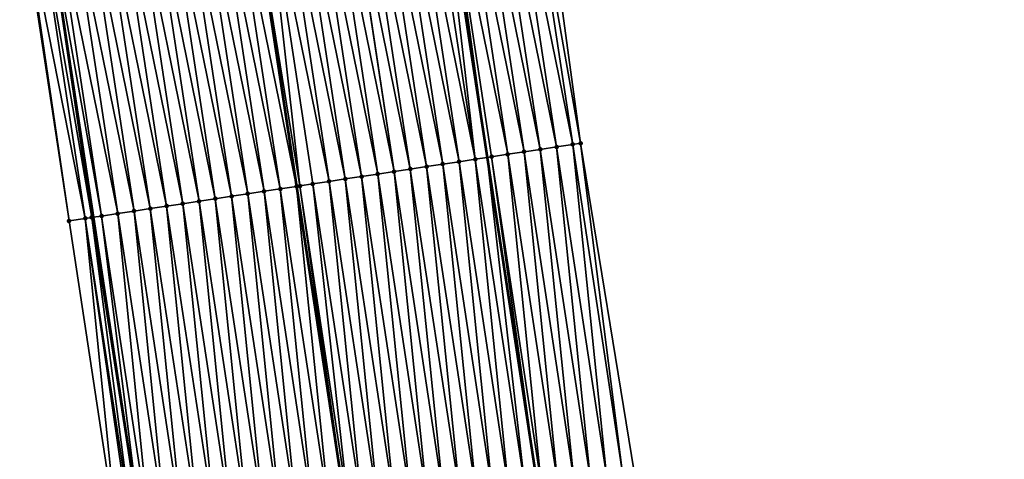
# Model space of a CAD drawing. Header units: feet. Extents: x 2017424 to 2024169, y 808042 to 818730.
# Tile 123 of 256: x 2023667 to 2023727, y 812479 to 812506. Entities that reach past the tile are written whole.
import ezdxf

# ---------------------------------------------------------------- set-up
doc = ezdxf.new("R2010")
doc.units = ezdxf.units.FT
doc.header["$MEASUREMENT"] = 0
for name, color, linetype, lineweight in [('EP_Travel Lane', 172, 'Continuous', 53), ('NB-Road Shots', 141, 'Continuous', 100), ('NB-Road X-Section', 40, 'Continuous', 13), ('STRIPING', 60, 'Continuous', 53)]:
    doc.layers.add(name, color=color, linetype=linetype, lineweight=lineweight)
doc.layers.add('I-77-MM15-17_NB-Surface-BORDER', color=7, linetype='Continuous')
doc.layers.add('I-77-MM15-17_NB-Surface-TIN', color=7, linetype='Continuous')

msp = doc.modelspace()

# ---------------------------------------------------------------- linework, layer by layer
at = {"layer": 'EP_Travel Lane'}
for points in [[(2023692.861717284, 812517.4591713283, 342.5013440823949), (2023695.884364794, 812497.6890698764, 342.5861940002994), (2023698.92552494, 812477.7562231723, 342.6499790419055), (2023701.597781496, 812457.9355758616, 342.6829306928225), (2023704.270036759, 812438.1149381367, 342.7243639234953), (2023706.777633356, 812418.0799001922, 342.7201796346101), (2023709.061359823, 812398.2107026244, 342.7107285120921), (2023711.345082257, 812378.3415401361, 342.6792284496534), (2023713.362210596, 812358.30310667, 342.6210037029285), (2023715.362503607, 812338.4034978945, 342.5545311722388), (2023717.149983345, 812318.254207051, 342.4710128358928), (2023718.686264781, 812298.3135651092, 342.3673095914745), (2023720.22254023, 812278.3730008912, 342.2499301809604), (2023721.501658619, 812258.2824289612, 342.1184979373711)], [(2023668.919231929, 812513.8181679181, 340.8778189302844), (2023671.920148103, 812494.0447291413, 340.9539917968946), (2023674.884353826, 812474.5131804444, 341.062971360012), (2023677.559097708, 812454.6928738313, 341.1005580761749), (2023680.231240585, 812434.8721830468, 341.1091051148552), (2023682.674266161, 812415.3121009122, 341.106485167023), (2023684.95798641, 812395.4429574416, 341.0630150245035), (2023687.241707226, 812375.5738090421, 341.0225666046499), (2023689.223659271, 812355.8818867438, 340.9617870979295), (2023691.223954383, 812335.9822570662, 340.9020928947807), (2023692.971958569, 812316.4047123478, 340.8146499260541), (2023694.501800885, 812296.4636413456, 340.6993784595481), (2023696.031643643, 812276.5225645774, 340.5851547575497), (2023697.289323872, 812256.7592597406, 340.4478307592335)]]:
    msp.add_polyline3d(points, dxfattribs=at)
at = {"layer": 'I-77-MM15-17_NB-Surface-BORDER', "color": 3, "linetype": 'Continuous', "lineweight": -3}
for points in [[(2023698.873945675, 812518.372953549, 342.7955817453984), (2023701.575798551, 812498.5540121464, 342.8463939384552), (2023704.832645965, 812478.552959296, 342.9472264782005), (2023708.187074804, 812458.8243556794, 343.0440746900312), (2023711.436698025, 812439.0815913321, 343.1142322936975), (2023713.894618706, 812418.8972305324, 343.1443678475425), (2023715.796743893, 812398.9842267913, 343.1011061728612), (2023717.653719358, 812379.0660367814, 343.0559798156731), (2023719.185452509, 812358.8873753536, 342.9674084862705), (2023720.756930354, 812338.9447728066, 342.8654958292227), (2023722.379220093, 812318.6544964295, 342.7804226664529), (2023724.403925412, 812298.7512185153, 342.7098206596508), (2023726.080596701, 812278.8214516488, 342.5919631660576), (2023727.355230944, 812258.6509808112, 342.4702733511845)], [(2023694.551123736, 812276.4094285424, 340.4634482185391), (2023693.472963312, 812296.3850298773, 340.6132967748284), (2023691.417301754, 812316.2859274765, 340.6839792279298), (2023689.745536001, 812335.8340322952, 340.7785946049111), (2023686.750230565, 812355.6338895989, 340.7595437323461), (2023684.773161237, 812375.2904043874, 340.8203156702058), (2023682.489441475, 812395.1595414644, 340.8678884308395), (2023681.199190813, 812415.1427800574, 340.968774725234), (2023677.766109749, 812434.5396112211, 340.9142908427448), (2023676.084927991, 812454.4939789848, 340.9719564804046), (2023673.412725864, 812474.3146357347, 340.9408220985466), (2023670.452153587, 812493.821372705, 340.8292734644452), (2023667.451232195, 812513.5948245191, 340.7561493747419)]]:
    msp.add_polyline3d(points, dxfattribs=at)
at = {"layer": 'I-77-MM15-17_NB-Surface-TIN', "color": 128, "linetype": 'Continuous', "lineweight": -3}
for points in [[(2023700.111213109, 812498.3313908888, 342.7696686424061), (2023697.110287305, 812518.1048717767, 342.7030678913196), (2023696.121638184, 812517.9546287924, 342.6588930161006)], [(2023701.099857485, 812498.4816651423, 342.820893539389), (2023698.098931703, 812518.2551458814, 342.7542581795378), (2023697.110287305, 812518.1048717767, 342.7030678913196)], [(2023700.111213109, 812498.3313908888, 342.7696686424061), (2023701.099857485, 812498.4816651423, 342.820893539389), (2023697.110287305, 812518.1048717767, 342.7030678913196)], [(2023701.575798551, 812498.5540121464, 342.8463939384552), (2023698.873945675, 812518.372953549, 342.7955817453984), (2023698.098931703, 812518.2551458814, 342.7542581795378)], [(2023701.099857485, 812498.4816651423, 342.820893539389), (2023701.575798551, 812498.5540121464, 342.8463939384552), (2023698.098931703, 812518.2551458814, 342.7542581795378)], [(2023693.155695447, 812517.5038693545, 342.5194962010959), (2023692.861717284, 812517.4591713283, 342.5013440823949), (2023695.884364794, 812497.6890698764, 342.5861940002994)], [(2023697.145266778, 812497.880655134, 342.6356076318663), (2023694.144344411, 812517.6541133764, 342.563905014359), (2023693.155695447, 812517.5038693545, 342.5194962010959)], [(2023696.156611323, 812497.7304538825, 342.6008395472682), (2023693.155695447, 812517.5038693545, 342.5194962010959), (2023695.884364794, 812497.6890698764, 342.5861940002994)], [(2023696.156611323, 812497.7304538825, 342.6008395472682), (2023697.145266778, 812497.880655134, 342.6356076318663), (2023693.155695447, 812517.5038693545, 342.5194962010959)], [(2023698.133915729, 812498.0308992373, 342.680035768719), (2023695.132991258, 812517.804371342, 342.6114570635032), (2023694.144344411, 812517.6541133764, 342.563905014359)], [(2023697.145266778, 812497.880655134, 342.6356076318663), (2023698.133915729, 812498.0308992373, 342.680035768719), (2023694.144344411, 812517.6541133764, 342.563905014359)], [(2023699.122563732, 812498.1811495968, 342.7258742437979), (2023696.121638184, 812517.9546287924, 342.6588930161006), (2023695.132991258, 812517.804371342, 342.6114570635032)], [(2023698.133915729, 812498.0308992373, 342.680035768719), (2023699.122563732, 812498.1811495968, 342.7258742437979), (2023695.132991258, 812517.804371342, 342.6114570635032)], [(2023699.122563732, 812498.1811495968, 342.7258742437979), (2023700.111213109, 812498.3313908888, 342.7696686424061), (2023696.121638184, 812517.9546287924, 342.6588930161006)], [(2023692.202060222, 812497.1291829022, 342.3567229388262), (2023689.201153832, 812516.90253587, 342.2612934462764), (2023688.212516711, 812516.7522138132, 342.1992933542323)], [(2023693.190701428, 812497.2794780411, 342.4126560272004), (2023690.189790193, 812517.0528629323, 342.3244219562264), (2023689.201153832, 812516.90253587, 342.2612934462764)], [(2023692.202060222, 812497.1291829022, 342.3567229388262), (2023693.190701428, 812497.2794780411, 342.4126560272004), (2023689.201153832, 812516.90253587, 342.2612934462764)], [(2023694.179335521, 812497.4298200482, 342.4791545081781), (2023691.178424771, 812517.2032017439, 342.3901990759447), (2023690.189790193, 812517.0528629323, 342.3244219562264)], [(2023693.190701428, 812497.2794780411, 342.4126560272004), (2023694.179335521, 812497.4298200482, 342.4791545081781), (2023690.189790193, 812517.0528629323, 342.3244219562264)], [(2023695.167968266, 812497.5801709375, 342.5476553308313), (2023692.167057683, 812517.3535515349, 342.4584512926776), (2023691.178424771, 812517.2032017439, 342.3901990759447)], [(2023694.179335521, 812497.4298200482, 342.4791545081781), (2023695.167968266, 812497.5801709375, 342.5476553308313), (2023691.178424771, 812517.2032017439, 342.3901990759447)], [(2023695.167968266, 812497.5801709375, 342.5476553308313), (2023692.861717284, 812517.4591713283, 342.5013440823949), (2023692.167057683, 812517.3535515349, 342.4584512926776)], [(2023695.167968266, 812497.5801709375, 342.5476553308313), (2023695.884364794, 812497.6890698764, 342.5861940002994), (2023692.861717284, 812517.4591713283, 342.5013440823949)], [(2023688.247517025, 812496.5278598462, 342.1008669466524), (2023685.246614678, 812516.3011861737, 341.999436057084), (2023684.257981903, 812516.1508354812, 341.930980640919)], [(2023689.236149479, 812496.6782126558, 342.1698007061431), (2023686.235246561, 812516.4515427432, 342.0692163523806), (2023685.246614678, 812516.3011861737, 341.999436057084)], [(2023688.247517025, 812496.5278598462, 342.1008669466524), (2023689.236149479, 812496.6782126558, 342.1698007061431), (2023685.246614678, 812516.3011861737, 341.999436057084)], [(2023690.224786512, 812496.8285352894, 342.2319318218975), (2023687.223880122, 812516.6018882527, 342.136503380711), (2023686.235246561, 812516.4515427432, 342.0692163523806)], [(2023689.236149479, 812496.6782126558, 342.1698007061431), (2023690.224786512, 812496.8285352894, 342.2319318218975), (2023686.235246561, 812516.4515427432, 342.0692163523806)], [(2023690.224786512, 812496.8285352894, 342.2319318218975), (2023687.249878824, 812516.6058417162, 342.1382145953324), (2023687.223880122, 812516.6018882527, 342.136503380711)], [(2023691.213421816, 812496.9788693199, 342.296632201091), (2023688.212516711, 812516.7522138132, 342.1992933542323), (2023687.249878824, 812516.6058417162, 342.1382145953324)], [(2023690.224786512, 812496.8285352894, 342.2319318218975), (2023691.213421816, 812496.9788693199, 342.296632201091), (2023687.249878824, 812516.6058417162, 342.1382145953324)], [(2023691.213421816, 812496.9788693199, 342.296632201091), (2023692.202060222, 812497.1291829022, 342.3567229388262), (2023688.212516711, 812516.7522138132, 342.1992933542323)], [(2023684.292966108, 812495.9265876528, 341.8564768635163), (2023681.29206995, 812515.6998731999, 341.7458569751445), (2023680.303434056, 812515.5495430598, 341.6820346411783)], [(2023681.29206995, 812515.6998731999, 341.7458569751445), (2023684.30124886, 812495.9278472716, 341.8570465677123), (2023681.300355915, 812515.7011329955, 341.746358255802)], [(2023684.292966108, 812495.9265876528, 341.8564768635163), (2023684.30124886, 812495.9278472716, 341.8570465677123), (2023681.29206995, 812515.6998731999, 341.7458569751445)], [(2023684.498864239, 812495.9579000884, 341.8706389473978), (2023682.280708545, 812515.8501855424, 341.8056672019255), (2023681.300355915, 812515.7011329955, 341.746358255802)], [(2023684.498864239, 812495.9579000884, 341.8706389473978), (2023681.300355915, 812515.7011329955, 341.746358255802), (2023684.30124886, 812495.9278472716, 341.8570465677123)], [(2023686.270245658, 812496.2271967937, 341.9725952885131), (2023683.269346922, 812516.0004993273, 341.865802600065), (2023682.280708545, 812515.8501855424, 341.8056672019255)], [(2023684.498864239, 812495.9579000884, 341.8706389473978), (2023685.281604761, 812496.0768996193, 341.9162033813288), (2023682.280708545, 812515.8501855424, 341.8056672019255)], [(2023685.281604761, 812496.0768996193, 341.9162033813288), (2023686.270245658, 812496.2271967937, 341.9725952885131), (2023682.280708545, 812515.8501855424, 341.8056672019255)], [(2023687.258880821, 812496.3775317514, 342.037504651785), (2023684.257981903, 812516.1508354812, 341.930980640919), (2023683.269346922, 812516.0004993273, 341.865802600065)], [(2023686.270245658, 812496.2271967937, 341.9725952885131), (2023687.258880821, 812496.3775317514, 342.037504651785), (2023683.269346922, 812516.0004993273, 341.865802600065)], [(2023687.258880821, 812496.3775317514, 342.037504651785), (2023688.247517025, 812496.5278598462, 342.1008669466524), (2023684.257981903, 812516.1508354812, 341.930980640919)], [(2023680.338444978, 812495.3251191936, 341.5678427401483), (2023677.337535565, 812515.098492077, 341.47691508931), (2023676.348903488, 812514.9481367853, 341.4074228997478)], [(2023681.327075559, 812495.475484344, 341.6395584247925), (2023678.326166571, 812515.248854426, 341.5479982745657), (2023677.337535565, 812515.098492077, 341.47691508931)], [(2023680.338444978, 812495.3251191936, 341.5678427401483), (2023681.327075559, 812495.475484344, 341.6395584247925), (2023677.337535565, 812515.098492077, 341.47691508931)], [(2023682.315705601, 812495.6258530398, 341.7120734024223), (2023679.314799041, 812515.3992071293, 341.6169069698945), (2023678.326166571, 812515.248854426, 341.5479982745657)], [(2023681.327075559, 812495.475484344, 341.6395584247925), (2023682.315705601, 812495.6258530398, 341.7120734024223), (2023678.326166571, 812515.248854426, 341.5479982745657)], [(2023683.304338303, 812495.7762042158, 341.7806388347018), (2023680.303434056, 812515.5495430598, 341.6820346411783), (2023679.314799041, 812515.3992071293, 341.6169069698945)], [(2023682.315705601, 812495.6258530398, 341.7120734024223), (2023683.304338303, 812495.7762042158, 341.7806388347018), (2023679.314799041, 812515.3992071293, 341.6169069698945)], [(2023683.304338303, 812495.7762042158, 341.7806388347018), (2023684.292966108, 812495.9265876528, 341.8564768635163), (2023680.303434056, 812515.5495430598, 341.6820346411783)], [(2023676.383914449, 812494.7237126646, 341.2931694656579), (2023673.383001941, 812514.4971059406, 341.2068430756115), (2023672.394372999, 812514.3467299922, 341.1326941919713)], [(2023677.372544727, 812494.874079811, 341.3653351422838), (2023674.371632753, 812514.6474695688, 341.2782145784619), (2023673.383001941, 812514.4971059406, 341.2068430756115)], [(2023676.383914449, 812494.7237126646, 341.2931694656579), (2023677.372544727, 812494.874079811, 341.3653351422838), (2023673.383001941, 812514.4971059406, 341.2068430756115)], [(2023678.361177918, 812495.0244277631, 341.4331738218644), (2023675.360267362, 812514.7978081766, 341.3439457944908), (2023674.371632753, 812514.6474695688, 341.2782145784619)], [(2023677.372544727, 812494.874079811, 341.3653351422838), (2023678.361177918, 812495.0244277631, 341.4331738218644), (2023674.371632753, 812514.6474695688, 341.2782145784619)], [(2023679.34981126, 812495.1747747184, 341.5007878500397), (2023676.348903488, 812514.9481367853, 341.4074228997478), (2023675.360267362, 812514.7978081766, 341.3439457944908)], [(2023678.361177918, 812495.0244277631, 341.4331738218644), (2023679.34981126, 812495.1747747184, 341.5007878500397), (2023675.360267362, 812514.7978081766, 341.3439457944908)], [(2023679.34981126, 812495.1747747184, 341.5007878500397), (2023680.338444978, 812495.3251191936, 341.5678427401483), (2023676.348903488, 812514.9481367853, 341.4074228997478)], [(2023672.42939907, 812494.1222063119, 340.9959930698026), (2023669.42847993, 812513.8956432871, 340.9195218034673), (2023668.919231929, 812513.8181679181, 340.8778189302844)], [(2023673.418026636, 812494.2725913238, 341.0721861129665), (2023670.417111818, 812514.0459998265, 340.9892953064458), (2023669.42847993, 812513.8956432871, 340.9195218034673)], [(2023672.42939907, 812494.1222063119, 340.9959930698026), (2023673.418026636, 812494.2725913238, 341.0721861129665), (2023669.42847993, 812513.8956432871, 340.9195218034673)], [(2023674.406656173, 812494.4229633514, 341.1454521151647), (2023671.40574103, 812514.1963739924, 341.0630423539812), (2023670.417111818, 812514.0459998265, 340.9892953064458)], [(2023673.418026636, 812494.2725913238, 341.0721861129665), (2023674.406656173, 812494.4229633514, 341.1454521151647), (2023670.417111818, 812514.0459998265, 340.9892953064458)], [(2023675.395287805, 812494.5733215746, 341.2156062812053), (2023672.394372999, 812514.3467299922, 341.1326941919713), (2023671.40574103, 812514.1963739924, 341.0630423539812)], [(2023674.406656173, 812494.4229633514, 341.1454521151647), (2023675.395287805, 812494.5733215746, 341.2156062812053), (2023671.40574103, 812514.1963739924, 341.0630423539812)], [(2023675.395287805, 812494.5733215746, 341.2156062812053), (2023676.383914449, 812494.7237126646, 341.2931694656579), (2023672.394372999, 812514.3467299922, 341.1326941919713)], [(2023670.452153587, 812493.821372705, 340.8292734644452), (2023667.56771305, 812513.6125471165, 340.7660343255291), (2023667.451232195, 812513.5948245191, 340.7561493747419)], [(2023671.440777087, 812493.9717845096, 340.9115063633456), (2023668.439855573, 812513.7452371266, 340.8385622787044), (2023667.56771305, 812513.6125471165, 340.7660343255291)], [(2023670.452153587, 812493.821372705, 340.8292734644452), (2023671.440777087, 812493.9717845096, 340.9115063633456), (2023667.56771305, 812513.6125471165, 340.7660343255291)], [(2023671.83959424, 812494.0324737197, 340.9473479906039), (2023668.919231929, 812513.8181679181, 340.8778189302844), (2023668.439855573, 812513.7452371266, 340.8385622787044)], [(2023671.440777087, 812493.9717845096, 340.9115063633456), (2023671.83959424, 812494.0324737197, 340.9473479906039), (2023668.439855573, 812513.7452371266, 340.8385622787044)], [(2023672.42939907, 812494.1222063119, 340.9959930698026), (2023668.919231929, 812513.8181679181, 340.8778189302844), (2023671.920148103, 812494.0447291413, 340.9539917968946)], [(2023671.83959424, 812494.0324737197, 340.9473479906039), (2023671.920148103, 812494.0447291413, 340.9539917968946), (2023668.919231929, 812513.8181679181, 340.8778189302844)], [(2023702.152426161, 812478.1914425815, 342.7984397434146), (2023700.111213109, 812498.3313908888, 342.7696686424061), (2023699.122563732, 812498.1811495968, 342.7258742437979)], [(2023703.14345246, 812478.3251096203, 342.8484436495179), (2023701.099857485, 812498.4816651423, 342.820893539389), (2023700.111213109, 812498.3313908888, 342.7696686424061)], [(2023702.152426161, 812478.1914425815, 342.7984397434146), (2023703.14345246, 812478.3251096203, 342.8484436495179), (2023700.111213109, 812498.3313908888, 342.7696686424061)], [(2023704.134477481, 812478.4587861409, 342.9067977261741), (2023701.575798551, 812498.5540121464, 342.8463939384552), (2023701.099857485, 812498.4816651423, 342.820893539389)], [(2023703.14345246, 812478.3251096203, 342.8484436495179), (2023704.134477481, 812478.4587861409, 342.9067977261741), (2023701.099857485, 812498.4816651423, 342.820893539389)], [(2023704.134477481, 812478.4587861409, 342.9067977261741), (2023704.832645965, 812478.552959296, 342.9472264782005), (2023701.575798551, 812498.5540121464, 342.8463939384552)], [(2023696.156611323, 812497.7304538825, 342.6008395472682), (2023695.884364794, 812497.6890698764, 342.5861940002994), (2023698.92552494, 812477.7562231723, 342.6499790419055)], [(2023699.179344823, 812477.790459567, 342.6643703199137), (2023697.145266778, 812497.880655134, 342.6356076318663), (2023696.156611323, 812497.7304538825, 342.6008395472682)], [(2023699.179344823, 812477.790459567, 342.6643703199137), (2023696.156611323, 812497.7304538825, 342.6008395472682), (2023698.92552494, 812477.7562231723, 342.6499790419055)], [(2023700.170372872, 812477.9241136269, 342.7029438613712), (2023698.133915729, 812498.0308992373, 342.680035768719), (2023697.145266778, 812497.880655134, 342.6356076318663)], [(2023699.179344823, 812477.790459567, 342.6643703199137), (2023700.170372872, 812477.9241136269, 342.7029438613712), (2023697.145266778, 812497.880655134, 342.6356076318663)], [(2023701.161399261, 812478.0577799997, 342.7523611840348), (2023699.122563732, 812498.1811495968, 342.7258742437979), (2023698.133915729, 812498.0308992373, 342.680035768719)], [(2023700.170372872, 812477.9241136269, 342.7029438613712), (2023701.161399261, 812478.0577799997, 342.7523611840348), (2023698.133915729, 812498.0308992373, 342.680035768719)], [(2023701.161399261, 812478.0577799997, 342.7523611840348), (2023702.152426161, 812478.1914425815, 342.7984397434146), (2023699.122563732, 812498.1811495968, 342.7258742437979)], [(2023694.224221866, 812477.1220610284, 342.3585653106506), (2023692.202060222, 812497.1291829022, 342.3567229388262), (2023691.213421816, 812496.9788693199, 342.296632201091)], [(2023695.215246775, 812477.2557383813, 342.417652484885), (2023693.190701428, 812497.2794780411, 342.4126560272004), (2023692.202060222, 812497.1291829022, 342.3567229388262)], [(2023694.224221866, 812477.1220610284, 342.3585653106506), (2023695.215246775, 812477.2557383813, 342.417652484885), (2023692.202060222, 812497.1291829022, 342.3567229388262)], [(2023696.206271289, 812477.389418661, 342.4793173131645), (2023694.179335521, 812497.4298200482, 342.4791545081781), (2023693.190701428, 812497.2794780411, 342.4126560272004)], [(2023695.215246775, 812477.2557383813, 342.417652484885), (2023696.206271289, 812477.389418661, 342.4793173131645), (2023693.190701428, 812497.2794780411, 342.4126560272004)], [(2023697.197295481, 812477.5231013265, 342.5430831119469), (2023695.167968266, 812497.5801709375, 342.5476553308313), (2023694.179335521, 812497.4298200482, 342.4791545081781)], [(2023696.206271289, 812477.389418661, 342.4793173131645), (2023697.197295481, 812477.5231013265, 342.5430831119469), (2023694.179335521, 812497.4298200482, 342.4791545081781)], [(2023698.188319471, 812477.656785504, 342.6081803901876), (2023695.884364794, 812497.6890698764, 342.5861940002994), (2023695.167968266, 812497.5801709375, 342.5476553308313)], [(2023697.197295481, 812477.5231013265, 342.5430831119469), (2023698.188319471, 812477.656785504, 342.6081803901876), (2023695.167968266, 812497.5801709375, 342.5476553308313)], [(2023698.188319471, 812477.656785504, 342.6081803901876), (2023698.92552494, 812477.7562231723, 342.6499790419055), (2023695.884364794, 812497.6890698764, 342.5861940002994)], [(2023690.260125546, 812476.5873270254, 342.1005596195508), (2023688.247517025, 812496.5278598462, 342.1008669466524), (2023687.258880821, 812496.3775317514, 342.037504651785)], [(2023691.251149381, 812476.7210123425, 342.1666606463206), (2023689.236149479, 812496.6782126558, 342.1698007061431), (2023688.247517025, 812496.5278598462, 342.1008669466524)], [(2023690.260125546, 812476.5873270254, 342.1005596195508), (2023691.251149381, 812476.7210123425, 342.1666606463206), (2023688.247517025, 812496.5278598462, 342.1008669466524)], [(2023692.242172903, 812476.8546999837, 342.2348084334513), (2023690.224786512, 812496.8285352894, 342.2319318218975), (2023689.236149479, 812496.6782126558, 342.1698007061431)], [(2023691.251149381, 812476.7210123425, 342.1666606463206), (2023692.242172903, 812476.8546999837, 342.2348084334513), (2023689.236149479, 812496.6782126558, 342.1698007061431)], [(2023693.233197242, 812476.988381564, 342.2976186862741), (2023691.213421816, 812496.9788693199, 342.296632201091), (2023690.224786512, 812496.8285352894, 342.2319318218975)], [(2023692.242172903, 812476.8546999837, 342.2348084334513), (2023693.233197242, 812476.988381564, 342.2976186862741), (2023690.224786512, 812496.8285352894, 342.2319318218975)], [(2023693.233197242, 812476.988381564, 342.2976186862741), (2023694.224221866, 812477.1220610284, 342.3585653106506), (2023691.213421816, 812496.9788693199, 342.296632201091)], [(2023686.296027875, 812476.0526030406, 341.8513767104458), (2023684.292966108, 812495.9265876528, 341.8564768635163), (2023683.304338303, 812495.7762042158, 341.7806388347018)], [(2023687.287051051, 812476.1862932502, 341.9217863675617), (2023684.30124886, 812495.9278472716, 341.8570465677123), (2023684.292966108, 812495.9265876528, 341.8564768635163)], [(2023686.296027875, 812476.0526030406, 341.8513767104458), (2023687.287051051, 812476.1862932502, 341.9217863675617), (2023684.292966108, 812495.9265876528, 341.8564768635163)], [(2023684.498864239, 812495.9579000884, 341.8706389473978), (2023684.30124886, 812495.9278472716, 341.8570465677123), (2023687.295359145, 812476.1874140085, 341.9223650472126)], [(2023687.287051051, 812476.1862932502, 341.9217863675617), (2023687.295359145, 812476.1874140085, 341.9223650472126), (2023684.30124886, 812495.9278472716, 341.8570465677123)], [(2023687.47262323, 812476.2113268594, 341.9347119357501), (2023685.281604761, 812496.0768996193, 341.9162033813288), (2023684.498864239, 812495.9579000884, 341.8706389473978)], [(2023687.47262323, 812476.2113268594, 341.9347119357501), (2023684.498864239, 812495.9579000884, 341.8706389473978), (2023687.295359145, 812476.1874140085, 341.9223650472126)], [(2023688.278076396, 812476.3199673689, 341.9780251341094), (2023686.270245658, 812496.2271967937, 341.9725952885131), (2023685.281604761, 812496.0768996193, 341.9162033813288)], [(2023687.47262323, 812476.2113268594, 341.9347119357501), (2023688.278076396, 812476.3199673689, 341.9780251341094), (2023685.281604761, 812496.0768996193, 341.9162033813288)], [(2023689.269101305, 812476.4536447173, 342.037108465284), (2023687.258880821, 812496.3775317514, 342.037504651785), (2023686.270245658, 812496.2271967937, 341.9725952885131)], [(2023688.278076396, 812476.3199673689, 341.9780251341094), (2023689.269101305, 812476.4536447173, 342.037108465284), (2023686.270245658, 812496.2271967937, 341.9725952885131)], [(2023689.269101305, 812476.4536447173, 342.037108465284), (2023690.260125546, 812476.5873270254, 342.1005596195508), (2023687.258880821, 812496.3775317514, 342.037504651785)], [(2023682.331933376, 812475.5178555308, 341.5814759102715), (2023680.338444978, 812495.3251191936, 341.5678427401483), (2023679.34981126, 812495.1747747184, 341.5007878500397)], [(2023683.322957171, 812475.6515411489, 341.6478420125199), (2023681.327075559, 812495.475484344, 341.6395584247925), (2023680.338444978, 812495.3251191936, 341.5678427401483)], [(2023682.331933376, 812475.5178555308, 341.5814759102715), (2023683.322957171, 812475.6515411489, 341.6478420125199), (2023680.338444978, 812495.3251191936, 341.5678427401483)], [(2023684.313980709, 812475.7852286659, 341.7158804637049), (2023682.315705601, 812495.6258530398, 341.7120734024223), (2023681.327075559, 812495.475484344, 341.6395584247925)], [(2023683.322957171, 812475.6515411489, 341.6478420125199), (2023684.313980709, 812475.7852286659, 341.7158804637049), (2023681.327075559, 812495.475484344, 341.6395584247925)], [(2023685.305003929, 812475.918918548, 341.7860016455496), (2023683.304338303, 812495.7762042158, 341.7806388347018), (2023682.315705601, 812495.6258530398, 341.7120734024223)], [(2023684.313980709, 812475.7852286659, 341.7158804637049), (2023685.305003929, 812475.918918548, 341.7860016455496), (2023682.315705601, 812495.6258530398, 341.7120734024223)], [(2023685.305003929, 812475.918918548, 341.7860016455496), (2023686.296027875, 812476.0526030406, 341.8513767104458), (2023683.304338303, 812495.7762042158, 341.7806388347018)], [(2023678.367838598, 812474.9831100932, 341.3133999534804), (2023676.383914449, 812494.7237126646, 341.2931694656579), (2023675.395287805, 812494.5733215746, 341.2156062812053)], [(2023679.358861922, 812475.1167992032, 341.3828412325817), (2023677.372544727, 812494.874079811, 341.3653351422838), (2023676.383914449, 812494.7237126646, 341.2931694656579)], [(2023678.367838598, 812474.9831100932, 341.3133999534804), (2023679.358861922, 812475.1167992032, 341.3828412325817), (2023676.383914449, 812494.7237126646, 341.2931694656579)], [(2023680.349884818, 812475.2504914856, 341.4550764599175), (2023678.361177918, 812495.0244277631, 341.4331738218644), (2023677.372544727, 812494.874079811, 341.3653351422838)], [(2023679.358861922, 812475.1167992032, 341.3828412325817), (2023680.349884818, 812475.2504914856, 341.4550764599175), (2023677.372544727, 812494.874079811, 341.3653351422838)], [(2023681.340908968, 812475.3841744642, 341.5191180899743), (2023679.34981126, 812495.1747747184, 341.5007878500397), (2023678.361177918, 812495.0244277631, 341.4331738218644)], [(2023680.349884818, 812475.2504914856, 341.4550764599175), (2023681.340908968, 812475.3841744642, 341.5191180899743), (2023678.361177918, 812495.0244277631, 341.4331738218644)], [(2023681.340908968, 812475.3841744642, 341.5191180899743), (2023682.331933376, 812475.5178555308, 341.5814759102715), (2023679.34981126, 812495.1747747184, 341.5007878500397)], [(2023672.42939907, 812494.1222063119, 340.9959930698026), (2023671.920148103, 812494.0447291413, 340.9539917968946), (2023674.884353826, 812474.5131804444, 341.062971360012)], [(2023675.394769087, 812474.5820393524, 341.1020719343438), (2023673.418026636, 812494.2725913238, 341.0721861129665), (2023672.42939907, 812494.1222063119, 340.9959930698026)], [(2023675.394769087, 812474.5820393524, 341.1020719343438), (2023672.42939907, 812494.1222063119, 340.9959930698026), (2023674.884353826, 812474.5131804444, 341.062971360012)], [(2023676.385792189, 812474.7157301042, 341.1729593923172), (2023674.406656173, 812494.4229633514, 341.1454521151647), (2023673.418026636, 812494.2725913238, 341.0721861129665)], [(2023675.394769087, 812474.5820393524, 341.1020719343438), (2023676.385792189, 812474.7157301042, 341.1729593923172), (2023673.418026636, 812494.2725913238, 341.0721861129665)], [(2023677.376815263, 812474.8494210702, 341.2440352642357), (2023675.395287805, 812494.5733215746, 341.2156062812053), (2023674.406656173, 812494.4229633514, 341.1454521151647)], [(2023676.385792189, 812474.7157301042, 341.1729593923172), (2023677.376815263, 812474.8494210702, 341.2440352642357), (2023674.406656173, 812494.4229633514, 341.1454521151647)], [(2023677.376815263, 812474.8494210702, 341.2440352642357), (2023678.367838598, 812474.9831100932, 341.3133999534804), (2023675.395287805, 812494.5733215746, 341.2156062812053)], [(2023673.412725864, 812474.3146357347, 340.9408220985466), (2023671.440777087, 812493.9717845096, 340.9115063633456), (2023670.452153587, 812493.821372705, 340.8292734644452)], [(2023674.403746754, 812474.4483428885, 341.0261542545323), (2023671.83959424, 812494.0324737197, 340.9473479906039), (2023671.440777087, 812493.9717845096, 340.9115063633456)], [(2023673.412725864, 812474.3146357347, 340.9408220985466), (2023674.250011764, 812474.427601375, 341.0130870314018), (2023671.440777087, 812493.9717845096, 340.9115063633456)], [(2023674.250011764, 812474.427601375, 341.0130870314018), (2023674.403746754, 812474.4483428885, 341.0261542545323), (2023671.440777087, 812493.9717845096, 340.9115063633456)], [(2023671.83959424, 812494.0324737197, 340.9473479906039), (2023674.884353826, 812474.5131804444, 341.062971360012), (2023671.920148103, 812494.0447291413, 340.9539917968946)], [(2023674.403746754, 812474.4483428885, 341.0261542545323), (2023674.884353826, 812474.5131804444, 341.062971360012), (2023671.83959424, 812494.0324737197, 340.9473479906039)]]:
    msp.add_3dface(points, dxfattribs=at)
at = {"layer": 'NB-Road Shots', "lineweight": 100}
for p in [(2023700.111213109, 812498.3313908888, 342.7696686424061), (2023701.099857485, 812498.4816651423, 342.820893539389), (2023701.575798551, 812498.5540121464, 342.8463939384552), (2023696.156611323, 812497.7304538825, 342.6008395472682), (2023697.145266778, 812497.880655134, 342.6356076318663), (2023698.133915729, 812498.0308992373, 342.680035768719), (2023699.122563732, 812498.1811495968, 342.7258742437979), (2023692.202060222, 812497.1291829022, 342.3567229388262), (2023693.190701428, 812497.2794780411, 342.4126560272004), (2023694.179335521, 812497.4298200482, 342.4791545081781), (2023695.167968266, 812497.5801709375, 342.5476553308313), (2023688.247517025, 812496.5278598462, 342.1008669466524), (2023689.236149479, 812496.6782126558, 342.1698007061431), (2023690.224786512, 812496.8285352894, 342.2319318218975), (2023691.213421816, 812496.9788693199, 342.296632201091), (2023684.292966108, 812495.9265876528, 341.8564768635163), (2023684.498864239, 812495.9579000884, 341.8706389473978), (2023685.281604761, 812496.0768996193, 341.9162033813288), (2023686.270245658, 812496.2271967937, 341.9725952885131), (2023687.258880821, 812496.3775317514, 342.037504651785), (2023680.338444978, 812495.3251191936, 341.5678427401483), (2023681.327075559, 812495.475484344, 341.6395584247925), (2023682.315705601, 812495.6258530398, 341.7120734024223), (2023683.304338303, 812495.7762042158, 341.7806388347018), (2023676.383914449, 812494.7237126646, 341.2931694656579), (2023677.372544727, 812494.874079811, 341.3653351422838), (2023678.361177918, 812495.0244277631, 341.4331738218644), (2023679.34981126, 812495.1747747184, 341.5007878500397), (2023672.42939907, 812494.1222063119, 340.9959930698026), (2023673.418026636, 812494.2725913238, 341.0721861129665), (2023674.406656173, 812494.4229633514, 341.1454521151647), (2023675.395287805, 812494.5733215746, 341.2156062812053), (2023670.452153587, 812493.821372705, 340.8292734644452), (2023671.440777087, 812493.9717845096, 340.9115063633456), (2023671.83959424, 812494.0324737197, 340.9473479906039)]:
    msp.add_point(p, dxfattribs=at)
at = {"layer": 'NB-Road X-Section', "extrusion": (0.1500455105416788, -0.98866891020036, 0.004486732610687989), "elevation": -499643.1855497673, "flags": 128}
msp.add_lwpolyline([(2122703.957806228, 2584.637783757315), (2122703.476397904, 2584.612283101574), (2122702.476397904, 2584.561057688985), (2122701.476397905, 2584.517262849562), (2122700.476397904, 2584.471423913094), (2122699.476397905, 2584.426995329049), (2122698.476397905, 2584.39222689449), (2122697.476397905, 2584.339042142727), (2122696.476397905, 2584.270540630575), (2122695.476397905, 2584.204041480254), (2122694.476397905, 2584.148107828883), (2122693.476397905, 2584.088016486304), (2122692.476397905, 2584.023315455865), (2122691.476397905, 2583.961183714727), (2122690.476397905, 2583.892249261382), (2122689.476397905, 2583.828886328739), (2122688.476397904, 2583.76397631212), (2122687.476397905, 2583.70758383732), (2122686.684663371, 2583.662018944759), (2122686.476397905, 2583.647856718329), (2122685.476397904, 2583.572017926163), (2122684.476397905, 2583.503451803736), (2122683.476397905, 2583.430936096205), (2122682.476397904, 2583.359219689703), (2122681.476397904, 2583.29216412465), (2122680.476397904, 2583.224549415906), (2122679.476397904, 2583.156710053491), (2122678.476397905, 2583.084543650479), (2122677.476397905, 2583.00697968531), (2122676.476397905, 2582.936824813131), (2122675.476397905, 2582.863558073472), (2122674.476397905, 2582.787364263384), (2122673.879806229, 2582.738718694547), (2122673.476397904, 2582.702876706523), (2122672.476397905, 2582.620642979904)], dxfattribs=at)
at = {"layer": 'STRIPING'}
msp.add_polyline3d([(2023681.300355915, 812515.7011329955, 341.746358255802), (2023684.30124886, 812495.9278472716, 341.8570465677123), (2023687.295359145, 812476.1874140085, 341.9223650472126), (2023689.967560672, 812456.3667503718, 341.9476125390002), (2023692.63976501, 812436.5460658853, 341.9544903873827), (2023695.116127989, 812416.7407580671, 341.9685653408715), (2023697.39985102, 812396.871590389, 341.9403131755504), (2023699.683572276, 812377.0024381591, 341.9023148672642), (2023701.683686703, 812357.1315975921, 341.8482760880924), (2023703.683979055, 812337.2319953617, 341.7796810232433), (2023705.452310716, 812317.3591885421, 341.7057246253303), (2023706.985500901, 812297.418418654, 341.5828410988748), (2023708.518693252, 812277.4776205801, 341.4649133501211), (2023709.787439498, 812257.5453202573, 341.3406032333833)], dxfattribs=at)

doc.saveas('drawing.dxf')
